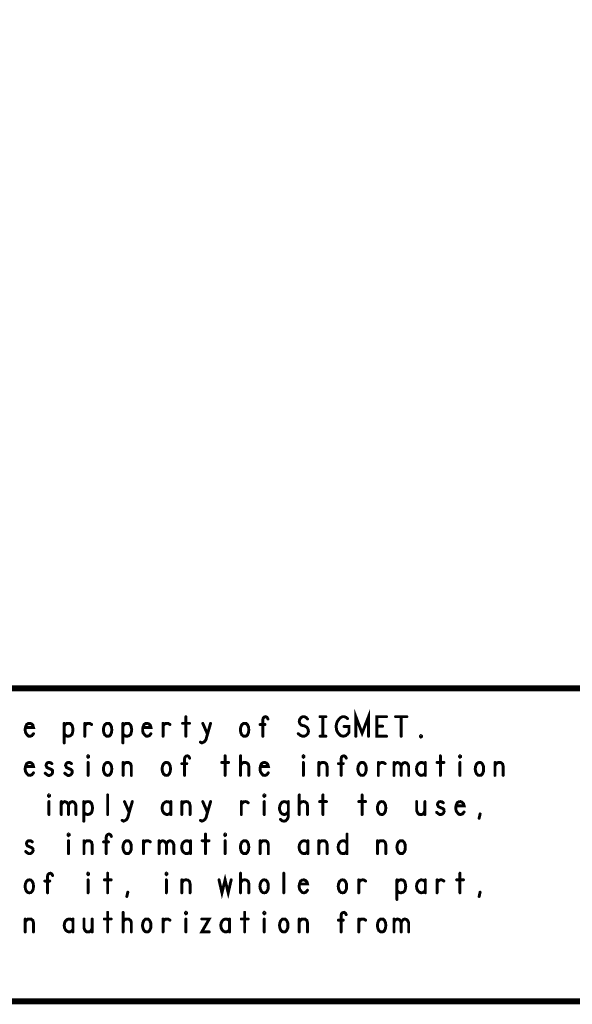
# Model space of a CAD drawing. Extents: x 17.4 to 50.4, y 21.5 to 42.5.
# Tile 16 of 35: x 43.2 to 46.1, y 21.5 to 26.5. Entities that reach past the tile are written whole.
import ezdxf

# ---------------------------------------------------------------- set-up
doc = ezdxf.new("R2010")
doc.units = 0
doc.layers.add('1', color=2, linetype='CONTINUOUS')

msp = doc.modelspace()

# ---------------------------------------------------------------- linework, layer by layer
at = {"layer": '1'}
for points, const_width in [([(17.43, 21.495), (50.43, 21.495), (50.43, 42.495), (17.43, 42.495), (17.43, 21.495)], 0.03), ([(40.43, 21.495), (40.43, 23.095), (44.23, 23.095), (50.43, 23.095)], 0.03), ([(44.087, 22.95), (44.087, 22.85)], 0.015), ([(44.48, 22.85), (44.48, 22.935), (44.482, 22.943), (44.487, 22.948), (44.495, 22.95), (44.502, 22.946), (44.506, 22.938)], 0.015), ([(44.661, 22.863), (44.671, 22.855), (44.682, 22.85), (44.692, 22.85), (44.702, 22.855), (44.71, 22.863), (44.713, 22.875), (44.711, 22.886), (44.705, 22.896), (44.693, 22.903), (44.678, 22.906), (44.67, 22.913), (44.666, 22.925), (44.668, 22.936), (44.675, 22.945), (44.683, 22.95), (44.692, 22.95), (44.701, 22.946), (44.708, 22.938)], 0.015), ([(44.772, 22.95), (44.802, 22.95)], 0.015), ([(44.787, 22.95), (44.787, 22.85)], 0.015), ([(44.895, 22.9), (44.92, 22.9), (44.92, 22.87), (44.912, 22.86), (44.903, 22.853), (44.891, 22.85), (44.878, 22.853), (44.87, 22.86), (44.862, 22.87), (44.857, 22.881), (44.855, 22.895), (44.855, 22.906), (44.857, 22.916), (44.862, 22.928), (44.87, 22.938), (44.877, 22.945), (44.887, 22.95), (44.896, 22.95), (44.906, 22.946), (44.913, 22.94)], 0.015), ([(44.955, 22.85), (44.955, 22.95), (44.987, 22.866), (45.02, 22.95), (45.02, 22.85)], 0.015), ([(45.112, 22.85), (45.062, 22.85), (45.062, 22.95), (45.112, 22.95)], 0.015), ([(45.158, 22.95), (45.216, 22.95)], 0.015), ([(45.187, 22.95), (45.187, 22.85)], 0.015), ([(43.268, 22.895), (43.308, 22.895), (43.305, 22.906), (43.298, 22.913), (43.29, 22.916), (43.281, 22.915), (43.273, 22.91), (43.268, 22.898), (43.266, 22.888), (43.266, 22.878), (43.268, 22.868), (43.275, 22.858), (43.282, 22.851), (43.291, 22.85), (43.3, 22.853), (43.308, 22.863)], 0.015), ([(43.465, 22.901), (43.471, 22.91), (43.477, 22.915), (43.487, 22.916), (43.496, 22.915), (43.505, 22.906), (43.508, 22.895), (43.51, 22.883), (43.508, 22.871), (43.505, 22.86), (43.497, 22.853), (43.487, 22.85), (43.478, 22.851), (43.47, 22.856), (43.465, 22.863)], 0.015), ([(43.465, 22.816), (43.465, 22.916)], 0.015), ([(43.57, 22.903), (43.576, 22.91), (43.582, 22.915), (43.591, 22.916), (43.597, 22.915), (43.605, 22.91)], 0.015), ([(43.57, 22.85), (43.57, 22.916)], 0.015), ([(43.687, 22.85), (43.68, 22.851), (43.672, 22.858), (43.667, 22.87), (43.665, 22.883), (43.667, 22.896), (43.672, 22.908), (43.68, 22.915), (43.687, 22.916), (43.695, 22.915), (43.702, 22.908), (43.707, 22.896), (43.708, 22.883), (43.707, 22.87), (43.702, 22.858), (43.695, 22.851), (43.687, 22.85)], 0.015), ([(43.765, 22.901), (43.771, 22.91), (43.777, 22.915), (43.787, 22.916), (43.796, 22.915), (43.805, 22.906), (43.808, 22.895), (43.81, 22.883), (43.808, 22.871), (43.805, 22.86), (43.797, 22.853), (43.787, 22.85), (43.778, 22.851), (43.77, 22.856), (43.765, 22.863)], 0.015), ([(43.765, 22.816), (43.765, 22.916)], 0.015), ([(43.868, 22.895), (43.908, 22.895), (43.905, 22.906), (43.898, 22.913), (43.89, 22.916), (43.881, 22.915), (43.873, 22.91), (43.868, 22.898), (43.866, 22.888), (43.866, 22.878), (43.868, 22.868), (43.875, 22.858), (43.882, 22.851), (43.891, 22.85), (43.9, 22.853), (43.908, 22.863)], 0.015), ([(43.97, 22.903), (43.976, 22.91), (43.982, 22.915), (43.991, 22.916), (43.997, 22.915), (44.005, 22.91)], 0.015), ([(43.97, 22.85), (43.97, 22.916)], 0.015), ([(44.07, 22.916), (44.105, 22.916)], 0.015), ([(44.161, 22.82), (44.168, 22.816), (44.178, 22.82), (44.185, 22.826), (44.19, 22.835), (44.197, 22.861), (44.213, 22.916)], 0.015), ([(44.173, 22.916), (44.197, 22.861)], 0.015), ([(44.387, 22.85), (44.38, 22.851), (44.372, 22.858), (44.367, 22.87), (44.365, 22.883), (44.367, 22.896), (44.372, 22.908), (44.38, 22.915), (44.387, 22.916), (44.395, 22.915), (44.402, 22.908), (44.407, 22.896), (44.408, 22.883), (44.407, 22.87), (44.402, 22.858), (44.395, 22.851), (44.387, 22.85)], 0.015), ([(44.491, 22.91), (44.466, 22.91)], 0.015), ([(45.092, 22.901), (45.062, 22.901)], 0.015), ([(44.772, 22.85), (44.802, 22.85)], 0.015), ([(45.287, 22.846), (45.285, 22.848), (45.285, 22.851), (45.287, 22.853), (45.29, 22.851), (45.29, 22.848), (45.287, 22.846)], 0.015), ([(43.587, 22.743), (43.585, 22.745), (43.585, 22.748), (43.587, 22.75), (43.59, 22.748), (43.59, 22.745), (43.587, 22.743)], 0.015), ([(44.08, 22.65), (44.08, 22.735), (44.082, 22.743), (44.087, 22.748), (44.095, 22.75), (44.102, 22.746), (44.106, 22.738)], 0.015), ([(44.287, 22.75), (44.287, 22.65)], 0.015), ([(44.366, 22.65), (44.366, 22.75)], 0.015), ([(44.687, 22.743), (44.685, 22.745), (44.685, 22.748), (44.687, 22.75), (44.69, 22.748), (44.69, 22.745), (44.687, 22.743)], 0.015), ([(44.88, 22.65), (44.88, 22.735), (44.882, 22.743), (44.887, 22.748), (44.895, 22.75), (44.902, 22.746), (44.906, 22.738)], 0.015), ([(45.387, 22.75), (45.387, 22.65)], 0.015), ([(45.487, 22.743), (45.485, 22.745), (45.485, 22.748), (45.487, 22.75), (45.49, 22.748), (45.49, 22.745), (45.487, 22.743)], 0.015), ([(43.268, 22.695), (43.308, 22.695), (43.305, 22.706), (43.298, 22.713), (43.29, 22.716), (43.281, 22.715), (43.273, 22.71), (43.268, 22.698), (43.266, 22.688), (43.266, 22.678), (43.268, 22.668), (43.275, 22.658), (43.282, 22.651), (43.291, 22.65), (43.3, 22.653), (43.308, 22.663)], 0.015), ([(43.368, 22.661), (43.375, 22.655), (43.383, 22.65), (43.391, 22.65), (43.398, 22.653), (43.403, 22.658), (43.406, 22.665), (43.405, 22.675), (43.4, 22.68), (43.377, 22.69), (43.372, 22.701), (43.375, 22.71), (43.38, 22.715), (43.387, 22.716), (43.395, 22.715), (43.402, 22.71)], 0.015), ([(43.468, 22.661), (43.475, 22.655), (43.483, 22.65), (43.491, 22.65), (43.498, 22.653), (43.503, 22.658), (43.506, 22.665), (43.505, 22.675), (43.5, 22.68), (43.477, 22.69), (43.472, 22.701), (43.475, 22.71), (43.48, 22.715), (43.487, 22.716), (43.495, 22.715), (43.502, 22.71)], 0.015), ([(43.587, 22.716), (43.587, 22.65)], 0.015), ([(43.687, 22.65), (43.68, 22.651), (43.672, 22.658), (43.667, 22.67), (43.665, 22.683), (43.667, 22.696), (43.672, 22.708), (43.68, 22.715), (43.687, 22.716), (43.695, 22.715), (43.702, 22.708), (43.707, 22.696), (43.708, 22.683), (43.707, 22.67), (43.702, 22.658), (43.695, 22.651), (43.687, 22.65)], 0.015), ([(43.766, 22.7), (43.771, 22.708), (43.778, 22.715), (43.788, 22.716), (43.797, 22.715), (43.805, 22.708), (43.808, 22.696), (43.808, 22.65)], 0.015), ([(43.766, 22.65), (43.766, 22.716)], 0.015), ([(43.987, 22.65), (43.98, 22.651), (43.972, 22.658), (43.967, 22.67), (43.965, 22.683), (43.967, 22.696), (43.972, 22.708), (43.98, 22.715), (43.987, 22.716), (43.995, 22.715), (44.002, 22.708), (44.007, 22.696), (44.008, 22.683), (44.007, 22.67), (44.002, 22.658), (43.995, 22.651), (43.987, 22.65)], 0.015), ([(44.091, 22.71), (44.066, 22.71)], 0.015), ([(44.27, 22.716), (44.305, 22.716)], 0.015), ([(44.366, 22.701), (44.372, 22.71), (44.378, 22.715), (44.388, 22.716), (44.396, 22.715), (44.405, 22.708), (44.408, 22.698), (44.408, 22.65)], 0.015), ([(44.468, 22.695), (44.508, 22.695), (44.505, 22.706), (44.498, 22.713), (44.49, 22.716), (44.481, 22.715), (44.473, 22.71), (44.468, 22.698), (44.466, 22.688), (44.466, 22.678), (44.468, 22.668), (44.475, 22.658), (44.482, 22.651), (44.491, 22.65), (44.5, 22.653), (44.508, 22.663)], 0.015), ([(44.687, 22.716), (44.687, 22.65)], 0.015), ([(44.766, 22.7), (44.771, 22.708), (44.778, 22.715), (44.788, 22.716), (44.797, 22.715), (44.805, 22.708), (44.808, 22.696), (44.808, 22.65)], 0.015), ([(44.766, 22.65), (44.766, 22.716)], 0.015), ([(44.891, 22.71), (44.866, 22.71)], 0.015), ([(44.987, 22.65), (44.98, 22.651), (44.972, 22.658), (44.967, 22.67), (44.965, 22.683), (44.967, 22.696), (44.972, 22.708), (44.98, 22.715), (44.987, 22.716), (44.995, 22.715), (45.002, 22.708), (45.007, 22.696), (45.008, 22.683), (45.007, 22.67), (45.002, 22.658), (44.995, 22.651), (44.987, 22.65)], 0.015), ([(45.07, 22.703), (45.076, 22.71), (45.082, 22.715), (45.091, 22.716), (45.097, 22.715), (45.105, 22.71)], 0.015), ([(45.07, 22.65), (45.07, 22.716)], 0.015), ([(45.15, 22.698), (45.153, 22.706), (45.16, 22.713), (45.168, 22.716), (45.177, 22.713), (45.183, 22.706), (45.187, 22.698), (45.187, 22.65)], 0.015), ([(45.15, 22.65), (45.15, 22.716)], 0.015), ([(45.187, 22.698), (45.191, 22.706), (45.197, 22.713), (45.206, 22.716), (45.215, 22.713), (45.221, 22.706), (45.225, 22.696), (45.225, 22.65)], 0.015), ([(45.31, 22.705), (45.305, 22.711), (45.297, 22.715), (45.288, 22.716), (45.28, 22.713), (45.272, 22.706), (45.267, 22.696), (45.265, 22.683), (45.267, 22.67), (45.272, 22.66), (45.28, 22.653), (45.288, 22.65), (45.297, 22.651), (45.305, 22.656), (45.31, 22.663)], 0.015), ([(45.31, 22.65), (45.31, 22.716)], 0.015), ([(45.37, 22.716), (45.405, 22.716)], 0.015), ([(45.487, 22.716), (45.487, 22.65)], 0.015), ([(45.587, 22.65), (45.58, 22.651), (45.572, 22.658), (45.567, 22.67), (45.565, 22.683), (45.567, 22.696), (45.572, 22.708), (45.58, 22.715), (45.587, 22.716), (45.595, 22.715), (45.602, 22.708), (45.607, 22.696), (45.608, 22.683), (45.607, 22.67), (45.602, 22.658), (45.595, 22.651), (45.587, 22.65)], 0.015), ([(45.666, 22.7), (45.671, 22.708), (45.678, 22.715), (45.688, 22.716), (45.697, 22.715), (45.705, 22.708), (45.708, 22.696), (45.708, 22.65)], 0.015), ([(45.666, 22.65), (45.666, 22.716)], 0.015), ([(43.387, 22.543), (43.385, 22.545), (43.385, 22.548), (43.387, 22.55), (43.39, 22.548), (43.39, 22.545), (43.387, 22.543)], 0.015), ([(43.687, 22.45), (43.687, 22.55)], 0.015), ([(44.487, 22.543), (44.485, 22.545), (44.485, 22.548), (44.487, 22.55), (44.49, 22.548), (44.49, 22.545), (44.487, 22.543)], 0.015), ([(44.666, 22.45), (44.666, 22.55)], 0.015), ([(44.787, 22.55), (44.787, 22.45)], 0.015), ([(44.987, 22.55), (44.987, 22.45)], 0.015), ([(43.387, 22.516), (43.387, 22.45)], 0.015), ([(43.45, 22.498), (43.453, 22.506), (43.46, 22.513), (43.468, 22.516), (43.477, 22.513), (43.483, 22.506), (43.487, 22.498), (43.487, 22.45)], 0.015), ([(43.45, 22.45), (43.45, 22.516)], 0.015), ([(43.487, 22.498), (43.491, 22.506), (43.497, 22.513), (43.506, 22.516), (43.515, 22.513), (43.521, 22.506), (43.525, 22.496), (43.525, 22.45)], 0.015), ([(43.565, 22.501), (43.571, 22.51), (43.577, 22.515), (43.587, 22.516), (43.596, 22.515), (43.605, 22.506), (43.608, 22.495), (43.61, 22.483), (43.608, 22.471), (43.605, 22.46), (43.597, 22.453), (43.587, 22.45), (43.578, 22.451), (43.57, 22.456), (43.565, 22.463)], 0.015), ([(43.565, 22.416), (43.565, 22.516)], 0.015), ([(43.761, 22.42), (43.768, 22.416), (43.778, 22.42), (43.785, 22.426), (43.79, 22.435), (43.797, 22.461), (43.813, 22.516)], 0.015), ([(43.773, 22.516), (43.797, 22.461)], 0.015), ([(44.01, 22.505), (44.005, 22.511), (43.997, 22.515), (43.988, 22.516), (43.98, 22.513), (43.972, 22.506), (43.967, 22.496), (43.965, 22.483), (43.967, 22.47), (43.972, 22.46), (43.98, 22.453), (43.988, 22.45), (43.997, 22.451), (44.005, 22.456), (44.01, 22.463)], 0.015), ([(44.01, 22.45), (44.01, 22.516)], 0.015), ([(44.066, 22.5), (44.071, 22.508), (44.078, 22.515), (44.088, 22.516), (44.097, 22.515), (44.105, 22.508), (44.108, 22.496), (44.108, 22.45)], 0.015), ([(44.066, 22.45), (44.066, 22.516)], 0.015), ([(44.161, 22.42), (44.168, 22.416), (44.178, 22.42), (44.185, 22.426), (44.19, 22.435), (44.197, 22.461), (44.213, 22.516)], 0.015), ([(44.173, 22.516), (44.197, 22.461)], 0.015), ([(44.37, 22.503), (44.376, 22.51), (44.382, 22.515), (44.391, 22.516), (44.397, 22.515), (44.405, 22.51)], 0.015), ([(44.37, 22.45), (44.37, 22.516)], 0.015), ([(44.487, 22.516), (44.487, 22.45)], 0.015), ([(44.61, 22.503), (44.605, 22.51), (44.597, 22.515), (44.588, 22.516), (44.578, 22.513), (44.572, 22.506), (44.567, 22.495), (44.565, 22.483), (44.566, 22.473), (44.571, 22.461), (44.578, 22.453), (44.588, 22.45), (44.596, 22.451), (44.605, 22.458), (44.61, 22.465)], 0.015), ([(44.57, 22.425), (44.578, 22.418), (44.588, 22.416), (44.597, 22.418), (44.605, 22.426), (44.61, 22.438), (44.61, 22.516)], 0.015), ([(44.666, 22.501), (44.672, 22.51), (44.678, 22.515), (44.688, 22.516), (44.696, 22.515), (44.705, 22.508), (44.708, 22.498), (44.708, 22.45)], 0.015), ([(44.77, 22.516), (44.805, 22.516)], 0.015), ([(44.97, 22.516), (45.005, 22.516)], 0.015), ([(45.087, 22.45), (45.08, 22.451), (45.072, 22.458), (45.067, 22.47), (45.065, 22.483), (45.067, 22.496), (45.072, 22.508), (45.08, 22.515), (45.087, 22.516), (45.095, 22.515), (45.102, 22.508), (45.107, 22.496), (45.108, 22.483), (45.107, 22.47), (45.102, 22.458), (45.095, 22.451), (45.087, 22.45)], 0.015), ([(45.266, 22.516), (45.266, 22.47), (45.271, 22.458), (45.278, 22.451), (45.287, 22.45), (45.296, 22.451), (45.303, 22.458), (45.308, 22.47)], 0.015), ([(45.308, 22.45), (45.308, 22.516)], 0.015), ([(45.368, 22.461), (45.375, 22.455), (45.383, 22.45), (45.391, 22.45), (45.398, 22.453), (45.403, 22.458), (45.406, 22.465), (45.405, 22.475), (45.4, 22.48), (45.377, 22.49), (45.372, 22.501), (45.375, 22.51), (45.38, 22.515), (45.387, 22.516), (45.395, 22.515), (45.402, 22.51)], 0.015), ([(45.468, 22.495), (45.508, 22.495), (45.505, 22.506), (45.498, 22.513), (45.49, 22.516), (45.481, 22.515), (45.473, 22.51), (45.468, 22.498), (45.466, 22.488), (45.466, 22.478), (45.468, 22.468), (45.475, 22.458), (45.482, 22.451), (45.491, 22.45), (45.5, 22.453), (45.508, 22.463)], 0.015), ([(45.585, 22.431), (45.59, 22.453)], 0.015), ([(43.487, 22.343), (43.485, 22.345), (43.485, 22.348), (43.487, 22.35), (43.49, 22.348), (43.49, 22.345), (43.487, 22.343)], 0.015), ([(43.68, 22.25), (43.68, 22.335), (43.682, 22.343), (43.687, 22.348), (43.695, 22.35), (43.702, 22.346), (43.706, 22.338)], 0.015), ([(44.187, 22.35), (44.187, 22.25)], 0.015), ([(44.287, 22.343), (44.285, 22.345), (44.285, 22.348), (44.287, 22.35), (44.29, 22.348), (44.29, 22.345), (44.287, 22.343)], 0.015), ([(44.91, 22.35), (44.91, 22.25)], 0.015), ([(43.268, 22.261), (43.275, 22.255), (43.283, 22.25), (43.291, 22.25), (43.298, 22.253), (43.303, 22.258), (43.306, 22.265), (43.305, 22.275), (43.3, 22.28), (43.277, 22.29), (43.272, 22.301), (43.275, 22.31), (43.28, 22.315), (43.287, 22.316), (43.295, 22.315), (43.302, 22.31)], 0.015), ([(43.487, 22.316), (43.487, 22.25)], 0.015), ([(43.566, 22.3), (43.571, 22.308), (43.578, 22.315), (43.588, 22.316), (43.597, 22.315), (43.605, 22.308), (43.608, 22.296), (43.608, 22.25)], 0.015), ([(43.566, 22.25), (43.566, 22.316)], 0.015), ([(43.691, 22.31), (43.666, 22.31)], 0.015), ([(43.787, 22.25), (43.78, 22.251), (43.772, 22.258), (43.767, 22.27), (43.765, 22.283), (43.767, 22.296), (43.772, 22.308), (43.78, 22.315), (43.787, 22.316), (43.795, 22.315), (43.802, 22.308), (43.807, 22.296), (43.808, 22.283), (43.807, 22.27), (43.802, 22.258), (43.795, 22.251), (43.787, 22.25)], 0.015), ([(43.87, 22.303), (43.876, 22.31), (43.882, 22.315), (43.891, 22.316), (43.897, 22.315), (43.905, 22.31)], 0.015), ([(43.87, 22.25), (43.87, 22.316)], 0.015), ([(43.95, 22.298), (43.953, 22.306), (43.96, 22.313), (43.968, 22.316), (43.977, 22.313), (43.983, 22.306), (43.987, 22.298), (43.987, 22.25)], 0.015), ([(43.95, 22.25), (43.95, 22.316)], 0.015), ([(43.987, 22.298), (43.991, 22.306), (43.997, 22.313), (44.006, 22.316), (44.015, 22.313), (44.021, 22.306), (44.025, 22.296), (44.025, 22.25)], 0.015), ([(44.11, 22.305), (44.105, 22.311), (44.097, 22.315), (44.088, 22.316), (44.08, 22.313), (44.072, 22.306), (44.067, 22.296), (44.065, 22.283), (44.067, 22.27), (44.072, 22.26), (44.08, 22.253), (44.088, 22.25), (44.097, 22.251), (44.105, 22.256), (44.11, 22.263)], 0.015), ([(44.11, 22.25), (44.11, 22.316)], 0.015), ([(44.17, 22.316), (44.205, 22.316)], 0.015), ([(44.287, 22.316), (44.287, 22.25)], 0.015), ([(44.387, 22.25), (44.38, 22.251), (44.372, 22.258), (44.367, 22.27), (44.365, 22.283), (44.367, 22.296), (44.372, 22.308), (44.38, 22.315), (44.387, 22.316), (44.395, 22.315), (44.402, 22.308), (44.407, 22.296), (44.408, 22.283), (44.407, 22.27), (44.402, 22.258), (44.395, 22.251), (44.387, 22.25)], 0.015), ([(44.466, 22.3), (44.471, 22.308), (44.478, 22.315), (44.488, 22.316), (44.497, 22.315), (44.505, 22.308), (44.508, 22.296), (44.508, 22.25)], 0.015), ([(44.466, 22.25), (44.466, 22.316)], 0.015), ([(44.71, 22.305), (44.705, 22.311), (44.697, 22.315), (44.688, 22.316), (44.68, 22.313), (44.672, 22.306), (44.667, 22.296), (44.665, 22.283), (44.667, 22.27), (44.672, 22.26), (44.68, 22.253), (44.688, 22.25), (44.697, 22.251), (44.705, 22.256), (44.71, 22.263)], 0.015), ([(44.71, 22.25), (44.71, 22.316)], 0.015), ([(44.766, 22.3), (44.771, 22.308), (44.778, 22.315), (44.788, 22.316), (44.797, 22.315), (44.805, 22.308), (44.808, 22.296), (44.808, 22.25)], 0.015), ([(44.766, 22.25), (44.766, 22.316)], 0.015), ([(44.91, 22.265), (44.905, 22.256), (44.897, 22.251), (44.888, 22.25), (44.878, 22.253), (44.871, 22.261), (44.866, 22.271), (44.865, 22.283), (44.866, 22.295), (44.871, 22.305), (44.878, 22.313), (44.888, 22.316), (44.897, 22.315), (44.903, 22.311), (44.91, 22.305)], 0.015), ([(45.066, 22.3), (45.071, 22.308), (45.078, 22.315), (45.088, 22.316), (45.097, 22.315), (45.105, 22.308), (45.108, 22.296), (45.108, 22.25)], 0.015), ([(45.066, 22.25), (45.066, 22.316)], 0.015), ([(45.187, 22.25), (45.18, 22.251), (45.172, 22.258), (45.167, 22.27), (45.165, 22.283), (45.167, 22.296), (45.172, 22.308), (45.18, 22.315), (45.187, 22.316), (45.195, 22.315), (45.202, 22.308), (45.207, 22.296), (45.208, 22.283), (45.207, 22.27), (45.202, 22.258), (45.195, 22.251), (45.187, 22.25)], 0.015), ([(43.38, 22.05), (43.38, 22.135), (43.382, 22.143), (43.387, 22.148), (43.395, 22.15), (43.402, 22.146), (43.406, 22.138)], 0.015), ([(43.587, 22.143), (43.585, 22.145), (43.585, 22.148), (43.587, 22.15), (43.59, 22.148), (43.59, 22.145), (43.587, 22.143)], 0.015), ([(43.687, 22.15), (43.687, 22.05)], 0.015), ([(43.987, 22.143), (43.985, 22.145), (43.985, 22.148), (43.987, 22.15), (43.99, 22.148), (43.99, 22.145), (43.987, 22.143)], 0.015), ([(44.256, 22.116), (44.271, 22.05), (44.287, 22.116), (44.303, 22.05), (44.318, 22.116)], 0.015), ([(44.366, 22.05), (44.366, 22.15)], 0.015), ([(44.587, 22.05), (44.587, 22.15)], 0.015), ([(45.487, 22.15), (45.487, 22.05)], 0.015), ([(43.287, 22.05), (43.28, 22.051), (43.272, 22.058), (43.267, 22.07), (43.265, 22.083), (43.267, 22.096), (43.272, 22.108), (43.28, 22.115), (43.287, 22.116), (43.295, 22.115), (43.302, 22.108), (43.307, 22.096), (43.308, 22.083), (43.307, 22.07), (43.302, 22.058), (43.295, 22.051), (43.287, 22.05)], 0.015), ([(43.391, 22.11), (43.366, 22.11)], 0.015), ([(43.587, 22.116), (43.587, 22.05)], 0.015), ([(43.67, 22.116), (43.705, 22.116)], 0.015), ([(43.987, 22.116), (43.987, 22.05)], 0.015), ([(44.066, 22.1), (44.071, 22.108), (44.078, 22.115), (44.088, 22.116), (44.097, 22.115), (44.105, 22.108), (44.108, 22.096), (44.108, 22.05)], 0.015), ([(44.066, 22.05), (44.066, 22.116)], 0.015), ([(44.366, 22.101), (44.372, 22.11), (44.378, 22.115), (44.388, 22.116), (44.396, 22.115), (44.405, 22.108), (44.408, 22.098), (44.408, 22.05)], 0.015), ([(44.487, 22.05), (44.48, 22.051), (44.472, 22.058), (44.467, 22.07), (44.465, 22.083), (44.467, 22.096), (44.472, 22.108), (44.48, 22.115), (44.487, 22.116), (44.495, 22.115), (44.502, 22.108), (44.507, 22.096), (44.508, 22.083), (44.507, 22.07), (44.502, 22.058), (44.495, 22.051), (44.487, 22.05)], 0.015), ([(44.668, 22.095), (44.708, 22.095), (44.705, 22.106), (44.698, 22.113), (44.69, 22.116), (44.681, 22.115), (44.673, 22.11), (44.668, 22.098), (44.666, 22.088), (44.666, 22.078), (44.668, 22.068), (44.675, 22.058), (44.682, 22.051), (44.691, 22.05), (44.7, 22.053), (44.708, 22.063)], 0.015), ([(44.887, 22.05), (44.88, 22.051), (44.872, 22.058), (44.867, 22.07), (44.865, 22.083), (44.867, 22.096), (44.872, 22.108), (44.88, 22.115), (44.887, 22.116), (44.895, 22.115), (44.902, 22.108), (44.907, 22.096), (44.908, 22.083), (44.907, 22.07), (44.902, 22.058), (44.895, 22.051), (44.887, 22.05)], 0.015), ([(44.97, 22.103), (44.976, 22.11), (44.982, 22.115), (44.991, 22.116), (44.997, 22.115), (45.005, 22.11)], 0.015), ([(44.97, 22.05), (44.97, 22.116)], 0.015), ([(45.165, 22.101), (45.171, 22.11), (45.177, 22.115), (45.187, 22.116), (45.196, 22.115), (45.205, 22.106), (45.208, 22.095), (45.21, 22.083), (45.208, 22.071), (45.205, 22.06), (45.197, 22.053), (45.187, 22.05), (45.178, 22.051), (45.17, 22.056), (45.165, 22.063)], 0.015), ([(45.165, 22.016), (45.165, 22.116)], 0.015), ([(45.31, 22.105), (45.305, 22.111), (45.297, 22.115), (45.288, 22.116), (45.28, 22.113), (45.272, 22.106), (45.267, 22.096), (45.265, 22.083), (45.267, 22.07), (45.272, 22.06), (45.28, 22.053), (45.288, 22.05), (45.297, 22.051), (45.305, 22.056), (45.31, 22.063)], 0.015), ([(45.31, 22.05), (45.31, 22.116)], 0.015), ([(45.37, 22.103), (45.376, 22.11), (45.382, 22.115), (45.391, 22.116), (45.397, 22.115), (45.405, 22.11)], 0.015), ([(45.37, 22.05), (45.37, 22.116)], 0.015), ([(45.47, 22.116), (45.505, 22.116)], 0.015), ([(43.785, 22.031), (43.79, 22.053)], 0.015), ([(45.585, 22.031), (45.59, 22.053)], 0.015), ([(43.687, 21.95), (43.687, 21.85)], 0.015), ([(43.766, 21.85), (43.766, 21.95)], 0.015), ([(44.087, 21.943), (44.085, 21.945), (44.085, 21.948), (44.087, 21.95), (44.09, 21.948), (44.09, 21.945), (44.087, 21.943)], 0.015), ([(44.387, 21.95), (44.387, 21.85)], 0.015), ([(44.487, 21.943), (44.485, 21.945), (44.485, 21.948), (44.487, 21.95), (44.49, 21.948), (44.49, 21.945), (44.487, 21.943)], 0.015), ([(44.88, 21.85), (44.88, 21.935), (44.882, 21.943), (44.887, 21.948), (44.895, 21.95), (44.902, 21.946), (44.906, 21.938)], 0.015), ([(43.266, 21.9), (43.271, 21.908), (43.278, 21.915), (43.288, 21.916), (43.297, 21.915), (43.305, 21.908), (43.308, 21.896), (43.308, 21.85)], 0.015), ([(43.266, 21.85), (43.266, 21.916)], 0.015), ([(43.51, 21.905), (43.505, 21.911), (43.497, 21.915), (43.488, 21.916), (43.48, 21.913), (43.472, 21.906), (43.467, 21.896), (43.465, 21.883), (43.467, 21.87), (43.472, 21.86), (43.48, 21.853), (43.488, 21.85), (43.497, 21.851), (43.505, 21.856), (43.51, 21.863)], 0.015), ([(43.51, 21.85), (43.51, 21.916)], 0.015), ([(43.566, 21.916), (43.566, 21.87), (43.571, 21.858), (43.578, 21.851), (43.587, 21.85), (43.596, 21.851), (43.603, 21.858), (43.608, 21.87)], 0.015), ([(43.608, 21.85), (43.608, 21.916)], 0.015), ([(43.67, 21.916), (43.705, 21.916)], 0.015), ([(43.766, 21.901), (43.772, 21.91), (43.778, 21.915), (43.788, 21.916), (43.796, 21.915), (43.805, 21.908), (43.808, 21.898), (43.808, 21.85)], 0.015), ([(43.887, 21.85), (43.88, 21.851), (43.872, 21.858), (43.867, 21.87), (43.865, 21.883), (43.867, 21.896), (43.872, 21.908), (43.88, 21.915), (43.887, 21.916), (43.895, 21.915), (43.902, 21.908), (43.907, 21.896), (43.908, 21.883), (43.907, 21.87), (43.902, 21.858), (43.895, 21.851), (43.887, 21.85)], 0.015), ([(43.97, 21.903), (43.976, 21.91), (43.982, 21.915), (43.991, 21.916), (43.997, 21.915), (44.005, 21.91)], 0.015), ([(43.97, 21.85), (43.97, 21.916)], 0.015), ([(44.087, 21.916), (44.087, 21.85)], 0.015), ([(44.168, 21.916), (44.206, 21.916), (44.168, 21.85), (44.206, 21.85)], 0.015), ([(44.31, 21.905), (44.305, 21.911), (44.297, 21.915), (44.288, 21.916), (44.28, 21.913), (44.272, 21.906), (44.267, 21.896), (44.265, 21.883), (44.267, 21.87), (44.272, 21.86), (44.28, 21.853), (44.288, 21.85), (44.297, 21.851), (44.305, 21.856), (44.31, 21.863)], 0.015), ([(44.31, 21.85), (44.31, 21.916)], 0.015), ([(44.37, 21.916), (44.405, 21.916)], 0.015), ([(44.487, 21.916), (44.487, 21.85)], 0.015), ([(44.587, 21.85), (44.58, 21.851), (44.572, 21.858), (44.567, 21.87), (44.565, 21.883), (44.567, 21.896), (44.572, 21.908), (44.58, 21.915), (44.587, 21.916), (44.595, 21.915), (44.602, 21.908), (44.607, 21.896), (44.608, 21.883), (44.607, 21.87), (44.602, 21.858), (44.595, 21.851), (44.587, 21.85)], 0.015), ([(44.666, 21.9), (44.671, 21.908), (44.678, 21.915), (44.688, 21.916), (44.697, 21.915), (44.705, 21.908), (44.708, 21.896), (44.708, 21.85)], 0.015), ([(44.666, 21.85), (44.666, 21.916)], 0.015), ([(44.891, 21.91), (44.866, 21.91)], 0.015), ([(44.97, 21.903), (44.976, 21.91), (44.982, 21.915), (44.991, 21.916), (44.997, 21.915), (45.005, 21.91)], 0.015), ([(44.97, 21.85), (44.97, 21.916)], 0.015), ([(45.087, 21.85), (45.08, 21.851), (45.072, 21.858), (45.067, 21.87), (45.065, 21.883), (45.067, 21.896), (45.072, 21.908), (45.08, 21.915), (45.087, 21.916), (45.095, 21.915), (45.102, 21.908), (45.107, 21.896), (45.108, 21.883), (45.107, 21.87), (45.102, 21.858), (45.095, 21.851), (45.087, 21.85)], 0.015), ([(45.15, 21.898), (45.153, 21.906), (45.16, 21.913), (45.168, 21.916), (45.177, 21.913), (45.183, 21.906), (45.187, 21.898), (45.187, 21.85)], 0.015), ([(45.15, 21.85), (45.15, 21.916)], 0.015), ([(45.187, 21.898), (45.191, 21.906), (45.197, 21.913), (45.206, 21.916), (45.215, 21.913), (45.221, 21.906), (45.225, 21.896), (45.225, 21.85)], 0.015)]:
    msp.add_lwpolyline(points, dxfattribs=dict(at, const_width=const_width))
at = {"layer": '1', "const_width": 0.0075}
for points in [[(44.09075, 22.95, 1), (44.08325, 22.95, 1)], [(44.77575, 22.95, 1), (44.76825, 22.95, 1)], [(44.79075, 22.95, 1), (44.78325, 22.95, 1)], [(44.80575, 22.95, 1), (44.79825, 22.95, 1)], [(44.91675, 22.94, 1), (44.90925, 22.94, 1)], [(45.11575, 22.95, 1), (45.10825, 22.95, 1)], [(45.16175, 22.95, 1), (45.15425, 22.95, 1)], [(45.19075, 22.95, 1), (45.18325, 22.95, 1)], [(45.21975, 22.95, 1), (45.21225, 22.95, 1)], [(43.27175, 22.895, 1), (43.26425, 22.895, 1)], [(43.46875, 22.916, 1), (43.46125, 22.916, 1)], [(43.46875, 22.901, 1), (43.46125, 22.901, 1)], [(43.57375, 22.916, 1), (43.56625, 22.916, 1)], [(43.57375, 22.903, 1), (43.56625, 22.903, 1)], [(43.60875, 22.91, 1), (43.60125, 22.91, 1)], [(43.76875, 22.916, 1), (43.76125, 22.916, 1)], [(43.76875, 22.901, 1), (43.76125, 22.901, 1)], [(43.87175, 22.895, 1), (43.86425, 22.895, 1)], [(43.97375, 22.916, 1), (43.96625, 22.916, 1)], [(43.97375, 22.903, 1), (43.96625, 22.903, 1)], [(44.00875, 22.91, 1), (44.00125, 22.91, 1)], [(44.07375, 22.916, 1), (44.06625, 22.916, 1)], [(44.10875, 22.916, 1), (44.10125, 22.916, 1)], [(44.17675, 22.916, 1), (44.16925, 22.916, 1)], [(44.21675, 22.916, 1), (44.20925, 22.916, 1)], [(44.46975, 22.91, 1), (44.46225, 22.91, 1)], [(44.49475, 22.91, 1), (44.48725, 22.91, 1)], [(44.50975, 22.938, 1), (44.50225, 22.938, 1)], [(44.71175, 22.938, 1), (44.70425, 22.938, 1)], [(44.89875, 22.9, 1), (44.89125, 22.9, 1)], [(45.06575, 22.901, 1), (45.05825, 22.901, 1)], [(45.09575, 22.901, 1), (45.08825, 22.901, 1)], [(43.31175, 22.863, 1), (43.30425, 22.863, 1)], [(43.46875, 22.863, 1), (43.46125, 22.863, 1)], [(43.57375, 22.85, 1), (43.56625, 22.85, 1)], [(43.69075, 22.85, 1), (43.68325, 22.85, 1)], [(43.69075, 22.85, 1), (43.68325, 22.85, 1)], [(43.76875, 22.863, 1), (43.76125, 22.863, 1)], [(43.91175, 22.863, 1), (43.90425, 22.863, 1)], [(43.97375, 22.85, 1), (43.96625, 22.85, 1)], [(44.09075, 22.85, 1), (44.08325, 22.85, 1)], [(44.20075, 22.861, 1), (44.19325, 22.861, 1)], [(44.39075, 22.85, 1), (44.38325, 22.85, 1)], [(44.39075, 22.85, 1), (44.38325, 22.85, 1)], [(44.48375, 22.85, 1), (44.47625, 22.85, 1)], [(44.66475, 22.863, 1), (44.65725, 22.863, 1)], [(44.77575, 22.85, 1), (44.76825, 22.85, 1)], [(44.79075, 22.85, 1), (44.78325, 22.85, 1)], [(44.80575, 22.85, 1), (44.79825, 22.85, 1)], [(44.95875, 22.85, 1), (44.95125, 22.85, 1)], [(45.02375, 22.85, 1), (45.01625, 22.85, 1)], [(45.11575, 22.85, 1), (45.10825, 22.85, 1)], [(45.19075, 22.85, 1), (45.18325, 22.85, 1)], [(45.29075, 22.846, 1), (45.28325, 22.846, 1)], [(45.29075, 22.846, 1), (45.28325, 22.846, 1)], [(43.46875, 22.816, 1), (43.46125, 22.816, 1)], [(43.76875, 22.816, 1), (43.76125, 22.816, 1)], [(44.16475, 22.82, 1), (44.15725, 22.82, 1)], [(43.59075, 22.743, 1), (43.58325, 22.743, 1)], [(43.59075, 22.743, 1), (43.58325, 22.743, 1)], [(44.10975, 22.738, 1), (44.10225, 22.738, 1)], [(44.29075, 22.75, 1), (44.28325, 22.75, 1)], [(44.36975, 22.75, 1), (44.36225, 22.75, 1)], [(44.69075, 22.743, 1), (44.68325, 22.743, 1)], [(44.69075, 22.743, 1), (44.68325, 22.743, 1)], [(44.90975, 22.738, 1), (44.90225, 22.738, 1)], [(45.39075, 22.75, 1), (45.38325, 22.75, 1)], [(45.49075, 22.743, 1), (45.48325, 22.743, 1)], [(45.49075, 22.743, 1), (45.48325, 22.743, 1)], [(43.27175, 22.695, 1), (43.26425, 22.695, 1)], [(43.40575, 22.71, 1), (43.39825, 22.71, 1)], [(43.50575, 22.71, 1), (43.49825, 22.71, 1)], [(43.59075, 22.716, 1), (43.58325, 22.716, 1)], [(43.76975, 22.716, 1), (43.76225, 22.716, 1)], [(43.76975, 22.7, 1), (43.76225, 22.7, 1)], [(44.06975, 22.71, 1), (44.06225, 22.71, 1)], [(44.09475, 22.71, 1), (44.08725, 22.71, 1)], [(44.27375, 22.716, 1), (44.26625, 22.716, 1)], [(44.30875, 22.716, 1), (44.30125, 22.716, 1)], [(44.36975, 22.701, 1), (44.36225, 22.701, 1)], [(44.47175, 22.695, 1), (44.46425, 22.695, 1)], [(44.69075, 22.716, 1), (44.68325, 22.716, 1)], [(44.76975, 22.716, 1), (44.76225, 22.716, 1)], [(44.76975, 22.7, 1), (44.76225, 22.7, 1)], [(44.86975, 22.71, 1), (44.86225, 22.71, 1)], [(44.89475, 22.71, 1), (44.88725, 22.71, 1)], [(45.07375, 22.716, 1), (45.06625, 22.716, 1)], [(45.07375, 22.703, 1), (45.06625, 22.703, 1)], [(45.10875, 22.71, 1), (45.10125, 22.71, 1)], [(45.15375, 22.716, 1), (45.14625, 22.716, 1)], [(45.15375, 22.698, 1), (45.14625, 22.698, 1)], [(45.19075, 22.698, 1), (45.18325, 22.698, 1)], [(45.31375, 22.716, 1), (45.30625, 22.716, 1)], [(45.31375, 22.705, 1), (45.30625, 22.705, 1)], [(45.37375, 22.716, 1), (45.36625, 22.716, 1)], [(45.40875, 22.716, 1), (45.40125, 22.716, 1)], [(45.49075, 22.716, 1), (45.48325, 22.716, 1)], [(45.66975, 22.716, 1), (45.66225, 22.716, 1)], [(45.66975, 22.7, 1), (45.66225, 22.7, 1)], [(43.31175, 22.663, 1), (43.30425, 22.663, 1)], [(43.37175, 22.661, 1), (43.36425, 22.661, 1)], [(43.47175, 22.661, 1), (43.46425, 22.661, 1)], [(43.59075, 22.65, 1), (43.58325, 22.65, 1)], [(43.69075, 22.65, 1), (43.68325, 22.65, 1)], [(43.69075, 22.65, 1), (43.68325, 22.65, 1)], [(43.76975, 22.65, 1), (43.76225, 22.65, 1)], [(43.81175, 22.65, 1), (43.80425, 22.65, 1)], [(43.99075, 22.65, 1), (43.98325, 22.65, 1)], [(43.99075, 22.65, 1), (43.98325, 22.65, 1)], [(44.08375, 22.65, 1), (44.07625, 22.65, 1)], [(44.29075, 22.65, 1), (44.28325, 22.65, 1)], [(44.36975, 22.65, 1), (44.36225, 22.65, 1)], [(44.41175, 22.65, 1), (44.40425, 22.65, 1)], [(44.51175, 22.663, 1), (44.50425, 22.663, 1)], [(44.69075, 22.65, 1), (44.68325, 22.65, 1)], [(44.76975, 22.65, 1), (44.76225, 22.65, 1)], [(44.81175, 22.65, 1), (44.80425, 22.65, 1)], [(44.88375, 22.65, 1), (44.87625, 22.65, 1)], [(44.99075, 22.65, 1), (44.98325, 22.65, 1)], [(44.99075, 22.65, 1), (44.98325, 22.65, 1)], [(45.07375, 22.65, 1), (45.06625, 22.65, 1)], [(45.15375, 22.65, 1), (45.14625, 22.65, 1)], [(45.19075, 22.65, 1), (45.18325, 22.65, 1)], [(45.22875, 22.65, 1), (45.22125, 22.65, 1)], [(45.31375, 22.663, 1), (45.30625, 22.663, 1)], [(45.31375, 22.65, 1), (45.30625, 22.65, 1)], [(45.39075, 22.65, 1), (45.38325, 22.65, 1)], [(45.49075, 22.65, 1), (45.48325, 22.65, 1)], [(45.59075, 22.65, 1), (45.58325, 22.65, 1)], [(45.59075, 22.65, 1), (45.58325, 22.65, 1)], [(45.66975, 22.65, 1), (45.66225, 22.65, 1)], [(45.71175, 22.65, 1), (45.70425, 22.65, 1)], [(43.39075, 22.543, 1), (43.38325, 22.543, 1)], [(43.39075, 22.543, 1), (43.38325, 22.543, 1)], [(43.69075, 22.55, 1), (43.68325, 22.55, 1)], [(44.49075, 22.543, 1), (44.48325, 22.543, 1)], [(44.49075, 22.543, 1), (44.48325, 22.543, 1)], [(44.66975, 22.55, 1), (44.66225, 22.55, 1)], [(44.79075, 22.55, 1), (44.78325, 22.55, 1)], [(44.99075, 22.55, 1), (44.98325, 22.55, 1)], [(43.39075, 22.516, 1), (43.38325, 22.516, 1)], [(43.45375, 22.516, 1), (43.44625, 22.516, 1)], [(43.45375, 22.498, 1), (43.44625, 22.498, 1)], [(43.49075, 22.498, 1), (43.48325, 22.498, 1)], [(43.56875, 22.516, 1), (43.56125, 22.516, 1)], [(43.56875, 22.501, 1), (43.56125, 22.501, 1)], [(43.77675, 22.516, 1), (43.76925, 22.516, 1)], [(43.81675, 22.516, 1), (43.80925, 22.516, 1)], [(44.01375, 22.516, 1), (44.00625, 22.516, 1)], [(44.01375, 22.505, 1), (44.00625, 22.505, 1)], [(44.06975, 22.516, 1), (44.06225, 22.516, 1)], [(44.06975, 22.5, 1), (44.06225, 22.5, 1)], [(44.17675, 22.516, 1), (44.16925, 22.516, 1)], [(44.21675, 22.516, 1), (44.20925, 22.516, 1)], [(44.37375, 22.516, 1), (44.36625, 22.516, 1)], [(44.37375, 22.503, 1), (44.36625, 22.503, 1)], [(44.40875, 22.51, 1), (44.40125, 22.51, 1)], [(44.49075, 22.516, 1), (44.48325, 22.516, 1)], [(44.61375, 22.516, 1), (44.60625, 22.516, 1)], [(44.61375, 22.503, 1), (44.60625, 22.503, 1)], [(44.66975, 22.501, 1), (44.66225, 22.501, 1)], [(44.77375, 22.516, 1), (44.76625, 22.516, 1)], [(44.80875, 22.516, 1), (44.80125, 22.516, 1)], [(44.97375, 22.516, 1), (44.96625, 22.516, 1)], [(45.00875, 22.516, 1), (45.00125, 22.516, 1)], [(45.26975, 22.516, 1), (45.26225, 22.516, 1)], [(45.31175, 22.516, 1), (45.30425, 22.516, 1)], [(45.40575, 22.51, 1), (45.39825, 22.51, 1)], [(45.47175, 22.495, 1), (45.46425, 22.495, 1)], [(43.39075, 22.45, 1), (43.38325, 22.45, 1)], [(43.45375, 22.45, 1), (43.44625, 22.45, 1)], [(43.49075, 22.45, 1), (43.48325, 22.45, 1)], [(43.52875, 22.45, 1), (43.52125, 22.45, 1)], [(43.56875, 22.463, 1), (43.56125, 22.463, 1)], [(43.69075, 22.45, 1), (43.68325, 22.45, 1)], [(43.80075, 22.461, 1), (43.79325, 22.461, 1)], [(44.01375, 22.463, 1), (44.00625, 22.463, 1)], [(44.01375, 22.45, 1), (44.00625, 22.45, 1)], [(44.06975, 22.45, 1), (44.06225, 22.45, 1)], [(44.11175, 22.45, 1), (44.10425, 22.45, 1)], [(44.20075, 22.461, 1), (44.19325, 22.461, 1)], [(44.37375, 22.45, 1), (44.36625, 22.45, 1)], [(44.49075, 22.45, 1), (44.48325, 22.45, 1)], [(44.61375, 22.465, 1), (44.60625, 22.465, 1)], [(44.66975, 22.45, 1), (44.66225, 22.45, 1)], [(44.71175, 22.45, 1), (44.70425, 22.45, 1)], [(44.79075, 22.45, 1), (44.78325, 22.45, 1)], [(44.99075, 22.45, 1), (44.98325, 22.45, 1)], [(45.09075, 22.45, 1), (45.08325, 22.45, 1)], [(45.09075, 22.45, 1), (45.08325, 22.45, 1)], [(45.31175, 22.47, 1), (45.30425, 22.47, 1)], [(45.31175, 22.45, 1), (45.30425, 22.45, 1)], [(45.37175, 22.461, 1), (45.36425, 22.461, 1)], [(45.51175, 22.463, 1), (45.50425, 22.463, 1)], [(45.59375, 22.453, 1), (45.58625, 22.453, 1)], [(43.56875, 22.416, 1), (43.56125, 22.416, 1)], [(43.76475, 22.42, 1), (43.75725, 22.42, 1)], [(44.16475, 22.42, 1), (44.15725, 22.42, 1)], [(44.57375, 22.425, 1), (44.56625, 22.425, 1)], [(45.58875, 22.431, 1), (45.58125, 22.431, 1)], [(43.49075, 22.343, 1), (43.48325, 22.343, 1)], [(43.49075, 22.343, 1), (43.48325, 22.343, 1)], [(43.70975, 22.338, 1), (43.70225, 22.338, 1)], [(44.19075, 22.35, 1), (44.18325, 22.35, 1)], [(44.29075, 22.343, 1), (44.28325, 22.343, 1)], [(44.29075, 22.343, 1), (44.28325, 22.343, 1)], [(44.91375, 22.35, 1), (44.90625, 22.35, 1)], [(43.30575, 22.31, 1), (43.29825, 22.31, 1)], [(43.49075, 22.316, 1), (43.48325, 22.316, 1)], [(43.56975, 22.316, 1), (43.56225, 22.316, 1)], [(43.56975, 22.3, 1), (43.56225, 22.3, 1)], [(43.66975, 22.31, 1), (43.66225, 22.31, 1)], [(43.69475, 22.31, 1), (43.68725, 22.31, 1)], [(43.87375, 22.316, 1), (43.86625, 22.316, 1)], [(43.87375, 22.303, 1), (43.86625, 22.303, 1)], [(43.90875, 22.31, 1), (43.90125, 22.31, 1)], [(43.95375, 22.316, 1), (43.94625, 22.316, 1)], [(43.95375, 22.298, 1), (43.94625, 22.298, 1)], [(43.99075, 22.298, 1), (43.98325, 22.298, 1)], [(44.11375, 22.316, 1), (44.10625, 22.316, 1)], [(44.11375, 22.305, 1), (44.10625, 22.305, 1)], [(44.17375, 22.316, 1), (44.16625, 22.316, 1)], [(44.20875, 22.316, 1), (44.20125, 22.316, 1)], [(44.29075, 22.316, 1), (44.28325, 22.316, 1)], [(44.46975, 22.316, 1), (44.46225, 22.316, 1)], [(44.46975, 22.3, 1), (44.46225, 22.3, 1)], [(44.71375, 22.316, 1), (44.70625, 22.316, 1)], [(44.71375, 22.305, 1), (44.70625, 22.305, 1)], [(44.76975, 22.316, 1), (44.76225, 22.316, 1)], [(44.76975, 22.3, 1), (44.76225, 22.3, 1)], [(44.91375, 22.305, 1), (44.90625, 22.305, 1)], [(45.06975, 22.316, 1), (45.06225, 22.316, 1)], [(45.06975, 22.3, 1), (45.06225, 22.3, 1)], [(43.27175, 22.261, 1), (43.26425, 22.261, 1)], [(43.49075, 22.25, 1), (43.48325, 22.25, 1)], [(43.56975, 22.25, 1), (43.56225, 22.25, 1)], [(43.61175, 22.25, 1), (43.60425, 22.25, 1)], [(43.68375, 22.25, 1), (43.67625, 22.25, 1)], [(43.79075, 22.25, 1), (43.78325, 22.25, 1)], [(43.79075, 22.25, 1), (43.78325, 22.25, 1)], [(43.87375, 22.25, 1), (43.86625, 22.25, 1)], [(43.95375, 22.25, 1), (43.94625, 22.25, 1)], [(43.99075, 22.25, 1), (43.98325, 22.25, 1)], [(44.02875, 22.25, 1), (44.02125, 22.25, 1)], [(44.11375, 22.263, 1), (44.10625, 22.263, 1)], [(44.11375, 22.25, 1), (44.10625, 22.25, 1)], [(44.19075, 22.25, 1), (44.18325, 22.25, 1)], [(44.29075, 22.25, 1), (44.28325, 22.25, 1)], [(44.39075, 22.25, 1), (44.38325, 22.25, 1)], [(44.39075, 22.25, 1), (44.38325, 22.25, 1)], [(44.46975, 22.25, 1), (44.46225, 22.25, 1)], [(44.51175, 22.25, 1), (44.50425, 22.25, 1)], [(44.71375, 22.263, 1), (44.70625, 22.263, 1)], [(44.71375, 22.25, 1), (44.70625, 22.25, 1)], [(44.76975, 22.25, 1), (44.76225, 22.25, 1)], [(44.81175, 22.25, 1), (44.80425, 22.25, 1)], [(44.91375, 22.265, 1), (44.90625, 22.265, 1)], [(44.91375, 22.25, 1), (44.90625, 22.25, 1)], [(45.06975, 22.25, 1), (45.06225, 22.25, 1)], [(45.11175, 22.25, 1), (45.10425, 22.25, 1)], [(45.19075, 22.25, 1), (45.18325, 22.25, 1)], [(45.19075, 22.25, 1), (45.18325, 22.25, 1)], [(43.40975, 22.138, 1), (43.40225, 22.138, 1)], [(43.59075, 22.143, 1), (43.58325, 22.143, 1)], [(43.59075, 22.143, 1), (43.58325, 22.143, 1)], [(43.69075, 22.15, 1), (43.68325, 22.15, 1)], [(43.99075, 22.143, 1), (43.98325, 22.143, 1)], [(43.99075, 22.143, 1), (43.98325, 22.143, 1)], [(44.36975, 22.15, 1), (44.36225, 22.15, 1)], [(44.59075, 22.15, 1), (44.58325, 22.15, 1)], [(45.49075, 22.15, 1), (45.48325, 22.15, 1)], [(43.36975, 22.11, 1), (43.36225, 22.11, 1)], [(43.39475, 22.11, 1), (43.38725, 22.11, 1)], [(43.59075, 22.116, 1), (43.58325, 22.116, 1)], [(43.67375, 22.116, 1), (43.66625, 22.116, 1)], [(43.70875, 22.116, 1), (43.70125, 22.116, 1)], [(43.99075, 22.116, 1), (43.98325, 22.116, 1)], [(44.06975, 22.116, 1), (44.06225, 22.116, 1)], [(44.06975, 22.1, 1), (44.06225, 22.1, 1)], [(44.25975, 22.116, 1), (44.25225, 22.116, 1)], [(44.32175, 22.116, 1), (44.31425, 22.116, 1)], [(44.36975, 22.101, 1), (44.36225, 22.101, 1)], [(44.67175, 22.095, 1), (44.66425, 22.095, 1)], [(44.97375, 22.116, 1), (44.96625, 22.116, 1)], [(44.97375, 22.103, 1), (44.96625, 22.103, 1)], [(45.00875, 22.11, 1), (45.00125, 22.11, 1)], [(45.16875, 22.116, 1), (45.16125, 22.116, 1)], [(45.16875, 22.101, 1), (45.16125, 22.101, 1)], [(45.31375, 22.116, 1), (45.30625, 22.116, 1)], [(45.31375, 22.105, 1), (45.30625, 22.105, 1)], [(45.37375, 22.116, 1), (45.36625, 22.116, 1)], [(45.37375, 22.103, 1), (45.36625, 22.103, 1)], [(45.40875, 22.11, 1), (45.40125, 22.11, 1)], [(45.47375, 22.116, 1), (45.46625, 22.116, 1)], [(45.50875, 22.116, 1), (45.50125, 22.116, 1)], [(43.29075, 22.05, 1), (43.28325, 22.05, 1)], [(43.29075, 22.05, 1), (43.28325, 22.05, 1)], [(43.38375, 22.05, 1), (43.37625, 22.05, 1)], [(43.59075, 22.05, 1), (43.58325, 22.05, 1)], [(43.69075, 22.05, 1), (43.68325, 22.05, 1)], [(43.79375, 22.053, 1), (43.78625, 22.053, 1)], [(43.99075, 22.05, 1), (43.98325, 22.05, 1)], [(44.06975, 22.05, 1), (44.06225, 22.05, 1)], [(44.11175, 22.05, 1), (44.10425, 22.05, 1)], [(44.36975, 22.05, 1), (44.36225, 22.05, 1)], [(44.41175, 22.05, 1), (44.40425, 22.05, 1)], [(44.49075, 22.05, 1), (44.48325, 22.05, 1)], [(44.49075, 22.05, 1), (44.48325, 22.05, 1)], [(44.59075, 22.05, 1), (44.58325, 22.05, 1)], [(44.71175, 22.063, 1), (44.70425, 22.063, 1)], [(44.89075, 22.05, 1), (44.88325, 22.05, 1)], [(44.89075, 22.05, 1), (44.88325, 22.05, 1)], [(44.97375, 22.05, 1), (44.96625, 22.05, 1)], [(45.16875, 22.063, 1), (45.16125, 22.063, 1)], [(45.31375, 22.063, 1), (45.30625, 22.063, 1)], [(45.31375, 22.05, 1), (45.30625, 22.05, 1)], [(45.37375, 22.05, 1), (45.36625, 22.05, 1)], [(45.49075, 22.05, 1), (45.48325, 22.05, 1)], [(45.59375, 22.053, 1), (45.58625, 22.053, 1)], [(43.78875, 22.031, 1), (43.78125, 22.031, 1)], [(45.16875, 22.016, 1), (45.16125, 22.016, 1)], [(45.58875, 22.031, 1), (45.58125, 22.031, 1)], [(43.69075, 21.95, 1), (43.68325, 21.95, 1)], [(43.76975, 21.95, 1), (43.76225, 21.95, 1)], [(44.09075, 21.943, 1), (44.08325, 21.943, 1)], [(44.09075, 21.943, 1), (44.08325, 21.943, 1)], [(44.39075, 21.95, 1), (44.38325, 21.95, 1)], [(44.49075, 21.943, 1), (44.48325, 21.943, 1)], [(44.49075, 21.943, 1), (44.48325, 21.943, 1)], [(44.90975, 21.938, 1), (44.90225, 21.938, 1)], [(43.26975, 21.916, 1), (43.26225, 21.916, 1)], [(43.26975, 21.9, 1), (43.26225, 21.9, 1)], [(43.51375, 21.916, 1), (43.50625, 21.916, 1)], [(43.51375, 21.905, 1), (43.50625, 21.905, 1)], [(43.56975, 21.916, 1), (43.56225, 21.916, 1)], [(43.61175, 21.916, 1), (43.60425, 21.916, 1)], [(43.67375, 21.916, 1), (43.66625, 21.916, 1)], [(43.70875, 21.916, 1), (43.70125, 21.916, 1)], [(43.76975, 21.901, 1), (43.76225, 21.901, 1)], [(43.97375, 21.916, 1), (43.96625, 21.916, 1)], [(43.97375, 21.903, 1), (43.96625, 21.903, 1)], [(44.00875, 21.91, 1), (44.00125, 21.91, 1)], [(44.09075, 21.916, 1), (44.08325, 21.916, 1)], [(44.17175, 21.916, 1), (44.16425, 21.916, 1)], [(44.31375, 21.916, 1), (44.30625, 21.916, 1)], [(44.31375, 21.905, 1), (44.30625, 21.905, 1)], [(44.37375, 21.916, 1), (44.36625, 21.916, 1)], [(44.40875, 21.916, 1), (44.40125, 21.916, 1)], [(44.49075, 21.916, 1), (44.48325, 21.916, 1)], [(44.66975, 21.916, 1), (44.66225, 21.916, 1)], [(44.66975, 21.9, 1), (44.66225, 21.9, 1)], [(44.86975, 21.91, 1), (44.86225, 21.91, 1)], [(44.89475, 21.91, 1), (44.88725, 21.91, 1)], [(44.97375, 21.916, 1), (44.96625, 21.916, 1)], [(44.97375, 21.903, 1), (44.96625, 21.903, 1)], [(45.00875, 21.91, 1), (45.00125, 21.91, 1)], [(45.15375, 21.916, 1), (45.14625, 21.916, 1)], [(45.15375, 21.898, 1), (45.14625, 21.898, 1)], [(45.19075, 21.898, 1), (45.18325, 21.898, 1)], [(43.26975, 21.85, 1), (43.26225, 21.85, 1)], [(43.31175, 21.85, 1), (43.30425, 21.85, 1)], [(43.51375, 21.863, 1), (43.50625, 21.863, 1)], [(43.51375, 21.85, 1), (43.50625, 21.85, 1)], [(43.61175, 21.87, 1), (43.60425, 21.87, 1)], [(43.61175, 21.85, 1), (43.60425, 21.85, 1)], [(43.69075, 21.85, 1), (43.68325, 21.85, 1)], [(43.76975, 21.85, 1), (43.76225, 21.85, 1)], [(43.81175, 21.85, 1), (43.80425, 21.85, 1)], [(43.89075, 21.85, 1), (43.88325, 21.85, 1)], [(43.89075, 21.85, 1), (43.88325, 21.85, 1)], [(43.97375, 21.85, 1), (43.96625, 21.85, 1)], [(44.09075, 21.85, 1), (44.08325, 21.85, 1)], [(44.20975, 21.85, 1), (44.20225, 21.85, 1)], [(44.31375, 21.863, 1), (44.30625, 21.863, 1)], [(44.31375, 21.85, 1), (44.30625, 21.85, 1)], [(44.39075, 21.85, 1), (44.38325, 21.85, 1)], [(44.49075, 21.85, 1), (44.48325, 21.85, 1)], [(44.59075, 21.85, 1), (44.58325, 21.85, 1)], [(44.59075, 21.85, 1), (44.58325, 21.85, 1)], [(44.66975, 21.85, 1), (44.66225, 21.85, 1)], [(44.71175, 21.85, 1), (44.70425, 21.85, 1)], [(44.88375, 21.85, 1), (44.87625, 21.85, 1)], [(44.97375, 21.85, 1), (44.96625, 21.85, 1)], [(45.09075, 21.85, 1), (45.08325, 21.85, 1)], [(45.09075, 21.85, 1), (45.08325, 21.85, 1)], [(45.15375, 21.85, 1), (45.14625, 21.85, 1)], [(45.19075, 21.85, 1), (45.18325, 21.85, 1)], [(45.22875, 21.85, 1), (45.22125, 21.85, 1)]]:
    msp.add_lwpolyline(points, format="xyb", close=True, dxfattribs=at)

doc.saveas('drawing.dxf')
